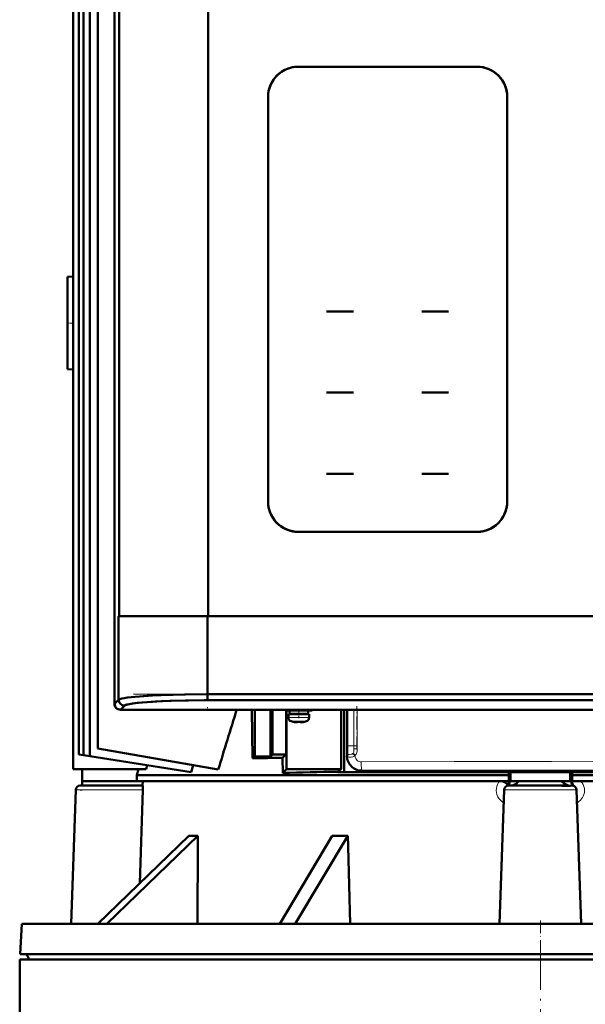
# Model space of a CAD drawing. Extents: x -2065 to 2446, y -2159 to 856.
# Tile 44 of 57: x -278 to -88, y 359 to 690. Entities that reach past the tile are written whole.
import ezdxf

# ---------------------------------------------------------------- set-up
doc = ezdxf.new("R2010")
doc.units = 0
doc.linetypes.add('DASHDOT', pattern=[18.5, 12, -3, 0.5, -3])

msp = doc.modelspace()

# ---------------------------------------------------------------- linework, layer by layer
at = {"color": 7, "lineweight": 50}
for p, q in [((-246.55, 731.65), (-246.55, 459.68)), ((-246.55, 731.65), (-246.55, 459.68)), ((-260.43, 710.66), (-260.43, 437.63)), ((-258.53, 442.66), (-258.53, 710.66)), ((-256.99, 442.42), (-256.99, 710.66)), ((-254.9, 442.09), (-254.9, 710.66)), ((-252.19, 708.66), (-252.19, 444.66)), ((-246.57, 707.29), (-246.57, 598.16)), ((-245.03, 702.16), (-245.03, 489.16)), ((-245.03, 702.16), (-245.03, 489.16)), ((-215.1, 702.16), (-215.1, 489.16)), ((-215.1, 702.16), (-215.1, 489.16)), ((-190.08, 672.36), (-190.1, 672.36)), ((-190.08, 672.36), (-190.1, 672.36)), ((-190.08, 672.36), (-190.1, 672.36)), ((-184.88, 673.86), (-184.87, 673.86)), ((-184.88, 673.86), (-184.87, 673.86)), ((-124.77, 673.86), (-184.77, 673.86)), ((-184.77, 673.86), (-124.77, 673.86)), ((-184.77, 673.86), (-124.77, 673.86)), ((-124.67, 673.86), (-124.66, 673.86)), ((-124.67, 673.86), (-124.66, 673.86)), ((-119.45, 672.36), (-119.46, 672.36)), ((-119.45, 672.36), (-119.46, 672.36)), ((-119.45, 672.36), (-119.46, 672.36)), ((-116.07, 668.97), (-116.07, 668.99)), ((-116.07, 668.97), (-116.07, 668.99)), ((-116.07, 668.97), (-116.07, 668.99)), ((-194.97, 663.66), (-194.97, 527.66)), ((-194.97, 527.66), (-194.97, 663.66)), ((-194.97, 527.66), (-194.97, 663.66)), ((-114.57, 527.66), (-114.57, 663.66)), ((-114.57, 663.66), (-114.57, 527.66)), ((-114.57, 663.66), (-114.57, 527.66)), ((-262.43, 603.16), (-260.5, 603.3)), ((-262.43, 572.16), (-262.43, 603.16)), ((-260.43, 603.29), (-260.5, 603.3)), ((-246.57, 598.16), (-246.55, 598.15)), ((-246.56, 598.16), (-246.56, 593.17)), ((-246.55, 593.17), (-246.57, 593.16)), ((-246.57, 593.16), (-246.57, 484.04)), ((-170.77, 591.6), (-175.27, 591.6)), ((-170.77, 591.6), (-175.27, 591.6)), ((-170.77, 591.6), (-166.27, 591.6)), ((-170.77, 591.6), (-166.27, 591.6)), ((-143.27, 591.6), (-138.77, 591.6)), ((-143.27, 591.6), (-138.77, 591.6)), ((-134.27, 591.6), (-138.77, 591.6)), ((-134.27, 591.6), (-138.77, 591.6)), ((-262.43, 572.16), (-260.5, 572.03)), ((-260.43, 572.03), (-260.5, 572.03)), ((-170.77, 564.3), (-175.27, 564.3)), ((-170.77, 564.3), (-175.27, 564.3)), ((-170.77, 564.3), (-166.27, 564.3)), ((-170.77, 564.3), (-166.27, 564.3)), ((-138.77, 564.3), (-143.27, 564.3)), ((-138.77, 564.3), (-143.27, 564.3)), ((-138.77, 564.3), (-134.27, 564.3)), ((-138.77, 564.3), (-134.27, 564.3)), ((-175.27, 537), (-170.77, 537)), ((-175.27, 537), (-170.77, 537)), ((-166.27, 537), (-170.77, 537)), ((-166.27, 537), (-170.77, 537)), ((-138.77, 537), (-143.27, 537)), ((-138.77, 537), (-143.27, 537)), ((-138.77, 537), (-134.27, 537)), ((-138.77, 537), (-134.27, 537)), ((-116.07, 522.34), (-116.07, 522.35)), ((-116.07, 522.34), (-116.07, 522.35)), ((-116.07, 522.34), (-116.07, 522.35)), ((-190.1, 518.96), (-190.08, 518.96)), ((-190.1, 518.96), (-190.08, 518.96)), ((-184.77, 517.46), (-124.77, 517.46)), ((-124.77, 517.46), (-184.77, 517.46)), ((-124.77, 517.46), (-184.77, 517.46)), ((-119.46, 518.96), (-119.45, 518.96)), ((-119.46, 518.96), (-119.45, 518.96)), ((-245.2, 489.16), (-245.03, 489.16)), ((-245.2, 489.16), (-245.2, 461.03)), ((-245.2, 489.16), (-245.2, 461.03)), ((-245.03, 489.16), (-245.2, 489.16)), ((-245.03, 489.16), (-245.2, 489.16)), ((-245.03, 489.16), (-215.1, 489.16)), ((-215.1, 489.16), (-245.03, 489.16)), ((-215.27, 489.16), (-215.27, 462.85)), ((-215.27, 489.16), (-215.27, 462.85)), ((-215.1, 489.16), (33.96, 489.16)), ((-215.1, 489.16), (33.96, 489.16)), ((-246.57, 484.04), (-246.55, 484.03)), ((-246.56, 484.03), (-246.56, 479.04)), ((-246.55, 479.05), (-246.57, 479.04)), ((-246.57, 479.04), (-246.57, 459.66)), ((-246.55, 459.68), (-245.2, 461.03)), ((-246.55, 459.68), (-245.2, 461.03)), ((-215.27, 460.85), (-215.27, 462.85)), ((-215.27, 462.85), (34.13, 462.85)), ((-215.27, 462.85), (-215.27, 460.85)), ((-215.27, 462.85), (34.13, 462.85)), ((-215.27, 460.85), (34.13, 460.85)), ((-215.27, 460.85), (34.13, 460.85)), ((-244.57, 457.66), (-225.15, 457.66)), ((-244.55, 457.68), (-243.21, 459.03)), ((-244.55, 457.68), (-243.21, 459.03)), ((-244.55, 457.68), (63.41, 457.68)), ((-244.55, 457.68), (63.41, 457.68)), ((-225.15, 457.66), (-225.14, 457.68)), ((-225.15, 457.67), (-220.16, 457.67)), ((-220.16, 457.68), (-220.15, 457.66)), ((-220.15, 457.66), (-93.07, 457.66)), ((-200.38, 457.66), (-200.18, 441.36)), ((-199.43, 457.66), (-199.43, 442.09)), ((-194.13, 441.98), (-194.13, 457.66)), ((-193.43, 442.66), (-193.43, 457.66)), ((-189.15, 457.46), (-189.15, 457.66)), ((-184.65, 457.46), (-189.15, 457.46)), ((-188.85, 442.66), (-188.85, 457.46)), ((-188.74, 457.46), (-188.74, 437.66)), ((-184.65, 457.36), (-187.8, 457.36)), ((-187.8, 456.26), (-187.8, 457.36)), ((-186.65, 457.46), (-186.65, 457.36)), ((-184.65, 457.46), (-180.15, 457.46)), ((-181.5, 457.36), (-184.65, 457.36)), ((-182.65, 457.46), (-182.65, 457.36)), ((-181.5, 456.26), (-181.5, 457.36)), ((-180.15, 457.46), (-180.15, 457.66)), ((-170.41, 457.66), (-170.41, 444.22)), ((-169.42, 457.66), (-169.42, 436.71)), ((-168.43, 442.16), (-168.43, 457.66)), ((-93.07, 457.66), (-93.06, 457.68)), ((-93.07, 457.67), (-88.07, 457.67)), ((-184.65, 456.16), (-188.15, 456.16)), ((-188.15, 455.03), (-188.15, 456.16)), ((-184.65, 456.26), (-187.8, 456.26)), ((-186.65, 456.26), (-186.65, 456.16)), ((-186.58, 453.62), (-186.57, 453.63)), ((-185.15, 453.63), (-185.15, 453.48)), ((-181.5, 456.26), (-184.65, 456.26)), ((-181.15, 456.16), (-184.65, 456.16)), ((-184.15, 453.63), (-184.15, 453.48)), ((-182.73, 453.63), (-182.72, 453.62)), ((-182.65, 456.26), (-182.65, 456.16)), ((-181.15, 455.03), (-181.15, 456.16)), ((-211.69, 437.52), (-252.19, 444.66)), ((-170.55, 444.09), (-170.41, 444.22)), ((-170.41, 444.22), (-170.41, 444.09)), ((-170.41, 444.09), (-170.41, 441.55)), ((-256.99, 442.42), (-258.53, 442.66)), ((-254.9, 442.09), (-256.99, 442.42)), ((-220.78, 436.68), (-254.9, 442.09)), ((-199.43, 442.09), (-200.18, 441.36)), ((-199.43, 442.09), (-194.13, 441.98)), ((-193.43, 442.66), (-194.13, 441.98)), ((-193.43, 442.66), (-188.85, 442.66)), ((-188.85, 442.66), (-190.06, 441.48)), ((-190.06, 441.48), (-190.01, 436.39)), ((-170.41, 441.55), (-170.41, 440.23)), ((-235.88, 437.63), (-260.43, 437.63)), ((-257.43, 437.63), (-257.43, 433.66)), ((-239.02, 435.66), (-238.56, 437.63)), ((-235.55, 439.02), (-235.88, 437.63)), ((-220.14, 439.01), (-220.78, 436.68)), ((-188.74, 437.66), (-190.01, 436.39)), ((-170.41, 437.66), (-188.74, 437.66)), ((-171.65, 436.84), (-170.41, 437.66)), ((-170.41, 437.66), (-170.41, 440.23)), ((-163.44, 437.16), (-43.43, 437.16)), ((-257.49, 432.16), (-257.43, 433.66)), ((-239.02, 433.66), (-257.43, 433.66)), ((-239.02, 435.66), (-114.08, 435.66)), ((-239.02, 435.66), (-239.02, 433.66)), ((-239.02, 433.66), (-114.16, 433.66)), ((-237.08, 433.66), (-237.12, 432.16)), ((-171.65, 436.84), (-171.65, 436.71)), ((-169.42, 436.71), (-171.65, 436.71)), ((-169.42, 436.71), (-37.45, 436.71)), ((-114.16, 433.66), (-114.06, 433.66)), ((-114.08, 435.66), (-114.09, 436.71)), ((-114.08, 435.66), (-114.08, 433.66)), ((-113.43, 433.66), (-114.06, 433.66)), ((-113.52, 433.66), (-113.54, 433.47)), ((-113.43, 433.66), (-113.43, 436.71)), ((-113.43, 433.66), (-110.78, 433.66)), ((-96.09, 433.66), (-110.78, 433.66)), ((-96.28, 433.52), (-96.09, 433.66)), ((-93.43, 433.66), (-96.09, 433.66)), ((-93.43, 433.66), (-93.43, 436.71)), ((-93.43, 433.66), (-92.79, 433.66)), ((-93.33, 433.47), (-93.35, 433.66)), ((-92.79, 435.66), (-92.78, 436.71)), ((-92.79, 435.66), (15.92, 435.66)), ((-92.79, 435.66), (-92.79, 433.66)), ((-92.79, 433.66), (15.92, 433.66)), ((-92.74, 433.66), (-92.73, 433.19)), ((-261.18, 385.66), (-259.61, 430.72)), ((-257.49, 432.16), (-258.11, 432.16)), ((-258.11, 432.16), (-239.57, 432.16)), ((-239.57, 432.16), (-237.12, 432.16)), ((-238.05, 399.33), (-237.05, 430.72)), ((-117.18, 385.66), (-115.61, 430.72)), ((-114.15, 432.16), (-114.11, 432.16)), ((-114.11, 432.16), (-94.93, 432.16)), ((-92.81, 432.16), (-92.76, 432.16)), ((-89.69, 385.66), (-91.26, 430.72)), ((-252.16, 385.66), (-221.57, 415.3)), ((-218.57, 415.3), (-249.16, 385.66)), ((-191.03, 385.66), (-173.37, 415.3)), ((-168.18, 415.3), (-185.84, 385.66)), ((-168.18, 415.3), (-168.08, 411.74)), ((-168.08, 411.74), (-167.36, 385.66)), ((-277.7, 385.66), (-278.24, 375.45)), ((-277.7, 385.66), (-186.98, 385.66)), ((-186.98, 385.66), (70.83, 385.66)), ((-278.24, 375.45), (-187.24, 375.45)), ((-187.24, 375.45), (-158.26, 375.45)), ((-158.26, 375.45), (71.37, 375.45)), ((-278.44, 373.66), (71.56, 373.66)), ((-278.44, 373.66), (-278.44, 355.66)), ((-275.33, 373.66), (-275.34, 373.77)), ((-275.33, 373.66), (-185.85, 373.66))]:
    msp.add_line(p, q, dxfattribs=at)
at = {"color": 7, "linetype": 'DASHDOT', "lineweight": 18}
for p, q in [((-215.1, 723.46), (-215.1, 467.86)), ((-215.27, 491.98), (-215.27, 458.21)), ((-240.21, 462.85), (59.07, 462.85)), ((-103.44, 375.46), (-103.44, 353.86))]:
    msp.add_line(p, q, dxfattribs=at)
at = {"color": 7, "linetype": 'DASHDOT', "lineweight": 18, "ltscale": 0.060001}
msp.add_line((-262.63, 587.66), (-260.23, 587.66), dxfattribs=at)
at = {"color": 7, "linetype": 'DASHDOT', "lineweight": 18, "ltscale": 0.072871}
msp.add_line((-184.65, 454.79), (-184.65, 457.71), dxfattribs=at)
at = {"color": 7, "lineweight": 18}
for p, q in [((-168.32, 445.5), (-168.32, 457.66)), ((-166.12, 445.5), (-166.12, 457.66)), ((-166.11, 445.5), (-166.11, 457.66)), ((-165.02, 445.5), (-165.02, 457.66)), ((-187.05, 455.03), (-188.15, 455.03)), ((-186.41, 453.79), (-187.22, 453.79)), ((-184.65, 455.03), (-187.05, 455.03)), ((-184.65, 453.79), (-186.41, 453.79)), ((-182.26, 455.03), (-184.65, 455.03)), ((-182.89, 453.79), (-184.65, 453.79)), ((-182.08, 453.79), (-182.89, 453.79)), ((-181.15, 455.03), (-182.26, 455.03)), ((-170.55, 441.55), (-170.55, 444.09)), ((-170.55, 444.09), (-170.41, 444.09)), ((-168.42, 445.5), (-168.42, 442.17)), ((-168.32, 445.5), (-168.42, 445.5)), ((-168.32, 445.5), (-166.12, 445.5)), ((-168.32, 445.5), (-168.32, 442.52)), ((-166.12, 445.5), (-166.11, 445.5)), ((-166.12, 445.5), (-166.12, 444.49)), ((-165.02, 444.48), (-166.12, 444.49)), ((-165.02, 445.5), (-166.11, 445.5)), ((-170.55, 441.55), (-170.41, 441.55)), ((-168.42, 442.17), (-168.43, 442.16)), ((-168.42, 442.17), (-168.31, 442.17)), ((-168.34, 442.32), (-168.33, 442.25)), ((-168.33, 442.52), (-168.32, 442.45)), ((-168.32, 442.52), (-168.33, 442.52)), ((-168.31, 442.17), (-168.33, 442.25)), ((-168.32, 442.52), (-168.32, 442.45)), ((-168.32, 442.52), (-168.31, 442.52)), ((-168.32, 442.46), (-168.32, 442.45)), ((-165.85, 442.17), (-165.71, 442.17)), ((-165.71, 442.32), (-165.71, 442.17)), ((-163.42, 437.18), (-163.44, 437.16)), ((-114.07, 433.23), (-114.05, 433.66)), ((-237.05, 430.72), (-259.61, 430.72)), ((-115.61, 430.72), (-91.26, 430.72)), ((-113.54, 433.47), (-113.54, 433.46)), ((-275.34, 373.77), (-185.85, 373.77)), ((-185.85, 373.77), (-157.35, 373.77)), ((-157.35, 373.77), (68.47, 373.77))]:
    msp.add_line(p, q, dxfattribs=at)
at = {"color": 7, "linetype": 'DASHDOT', "lineweight": 18, "ltscale": 0.36483}
msp.add_line((-165.11, 444.29), (-165.11, 458.88), dxfattribs=at)
at = {"color": 7, "linetype": 'DASHDOT', "lineweight": 18, "ltscale": 0.000854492}
msp.add_line((-185.65, 453.49), (-185.65, 453.45), dxfattribs=at)
at = {"color": 7, "linetype": 'DASHDOT', "lineweight": 18, "ltscale": 0.000715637}
msp.add_line((-183.65, 453.49), (-183.65, 453.46), dxfattribs=at)
at = {"color": 7, "linetype": 'DASHDOT', "lineweight": 18, "ltscale": 0.076187}
msp.add_line((-170.55, 441.29), (-170.55, 444.34), dxfattribs=at)
at = {"color": 7, "linetype": 'DASHDOT', "lineweight": 18, "ltscale": 0.018658}
msp.add_line((-257.42, 430.66), (-258.17, 430.66), dxfattribs=at)
at = {"color": 7, "linetype": 'DASHDOT', "lineweight": 18, "ltscale": 0.359999}
msp.add_line((-103.43, 386.86), (-103.43, 372.46), dxfattribs=at)
at = {"color": 7, "lineweight": 50}
for points in [[(-184.77, 673.86), (-185.94, 673.79), (-187.09, 673.59), (-188.21, 673.25), (-189.29, 672.79), (-189.86, 672.49), (-190.41, 672.15), (-191.11, 671.65), (-191.76, 671.09), (-192.36, 670.47), (-193.09, 669.55), (-193.71, 668.55), (-194.21, 667.49), (-194.59, 666.37), (-194.8, 665.48), (-194.93, 664.58), (-194.97, 663.66)], [(-184.77, 673.86), (-185.94, 673.79), (-187.09, 673.59), (-188.21, 673.25), (-189.29, 672.79), (-189.86, 672.49), (-190.41, 672.15), (-191.11, 671.65), (-191.76, 671.09), (-192.36, 670.47), (-193.05, 669.62), (-193.64, 668.69), (-194.12, 667.7), (-194.51, 666.68), (-194.78, 665.61), (-194.92, 664.64), (-194.97, 663.66)], [(-184.77, 673.86), (-185.93, 673.79), (-187.08, 673.59), (-188.2, 673.26), (-189.27, 672.8), (-190.19, 672.3), (-191.05, 671.7), (-191.84, 671.01), (-192.56, 670.25), (-193.19, 669.42), (-193.73, 668.52), (-194.18, 667.58), (-194.53, 666.59), (-194.78, 665.58), (-194.92, 664.62), (-194.97, 663.66)], [(-114.57, 663.66), (-114.64, 664.83), (-114.85, 665.98), (-115.18, 667.11), (-115.64, 668.18), (-115.94, 668.75), (-116.28, 669.3), (-116.78, 670), (-117.35, 670.66), (-117.96, 671.26), (-118.88, 671.99), (-119.88, 672.6), (-120.95, 673.11), (-122.06, 673.49), (-122.95, 673.69), (-123.86, 673.82), (-124.77, 673.86)], [(-114.57, 663.66), (-114.64, 664.83), (-114.85, 665.98), (-115.18, 667.11), (-115.64, 668.18), (-115.94, 668.75), (-116.28, 669.3), (-116.78, 670), (-117.35, 670.66), (-117.96, 671.26), (-118.82, 671.94), (-119.74, 672.53), (-120.73, 673.02), (-121.76, 673.4), (-122.82, 673.67), (-123.79, 673.81), (-124.77, 673.86)], [(-114.57, 663.66), (-114.64, 664.86), (-114.86, 666.04), (-115.21, 667.19), (-115.69, 668.29), (-116.22, 669.22), (-116.84, 670.08), (-117.55, 670.87)], [(-194.97, 527.66), (-194.9, 526.49), (-194.7, 525.34), (-194.36, 524.22), (-193.9, 523.14), (-193.6, 522.57), (-193.26, 522.02), (-192.76, 521.32), (-192.2, 520.67), (-191.58, 520.07), (-190.66, 519.34), (-189.66, 518.72), (-188.59, 518.22), (-187.48, 517.84), (-186.59, 517.63), (-185.68, 517.51), (-184.77, 517.46)], [(-194.97, 527.66), (-194.9, 526.49), (-194.7, 525.34), (-194.36, 524.22), (-193.9, 523.14), (-193.6, 522.57), (-193.26, 522.02), (-192.76, 521.32), (-192.2, 520.67), (-191.58, 520.07), (-190.72, 519.39), (-189.8, 518.8), (-188.81, 518.31), (-187.78, 517.93), (-186.72, 517.66), (-185.75, 517.51), (-184.77, 517.46)], [(-194.97, 527.66), (-194.9, 526.5), (-194.7, 525.35), (-194.37, 524.24), (-193.91, 523.16), (-193.41, 522.25), (-192.81, 521.39), (-192.12, 520.59), (-191.36, 519.88), (-190.52, 519.25), (-189.63, 518.71), (-188.69, 518.26), (-187.7, 517.9), (-186.69, 517.65), (-185.73, 517.51), (-184.77, 517.46)], [(-124.77, 517.46), (-123.6, 517.53), (-122.45, 517.74), (-121.33, 518.07), (-120.25, 518.53), (-119.68, 518.83), (-119.13, 519.17), (-118.43, 519.68), (-117.78, 520.24), (-117.18, 520.85), (-116.45, 521.77), (-115.83, 522.77), (-115.33, 523.84), (-114.95, 524.95), (-114.74, 525.84), (-114.61, 526.75), (-114.57, 527.66)], [(-124.77, 517.46), (-123.6, 517.53), (-122.45, 517.74), (-121.33, 518.07), (-120.25, 518.53), (-119.68, 518.83), (-119.13, 519.17), (-118.43, 519.68), (-117.78, 520.24), (-117.18, 520.85), (-116.49, 521.71), (-115.91, 522.64), (-115.42, 523.62), (-115.04, 524.65), (-114.76, 525.72), (-114.62, 526.68), (-114.57, 527.66)], [(-117.55, 520.45), (-116.76, 521.35), (-116.08, 522.34), (-115.52, 523.4), (-115.08, 524.52), (-114.8, 525.55), (-114.63, 526.6), (-114.57, 527.66)], [(-124.77, 517.46), (-123.57, 517.54), (-122.39, 517.75), (-121.24, 518.11), (-120.14, 518.59), (-119.22, 519.12), (-118.35, 519.74), (-117.56, 520.45)], [(-245.2, 461.03), (-245.03, 461.14), (-244.74, 461.26), (-244.13, 461.43), (-243.29, 461.59), (-242.22, 461.75), (-240.93, 461.91), (-238.19, 462.16), (-234.32, 462.4), (-229.07, 462.63), (-223.02, 462.78), (-215.27, 462.85)], [(-245.2, 461.03), (-245.03, 461.14), (-244.74, 461.26), (-244.13, 461.43), (-243.29, 461.59), (-242.22, 461.75), (-240.93, 461.91), (-238.18, 462.16), (-233.84, 462.43), (-230.84, 462.57), (-226.88, 462.7), (-222.66, 462.79), (-215.27, 462.85)], [(-243.21, 459.03), (-243.04, 459.15), (-242.77, 459.27), (-242.41, 459.38), (-241.61, 459.56), (-240.58, 459.73), (-238.98, 459.94), (-237.12, 460.12), (-232.81, 460.42), (-228, 460.64), (-221.73, 460.8), (-215.27, 460.85)], [(-243.21, 459.03), (-242.92, 459.21), (-242.56, 459.34), (-242.06, 459.47), (-240.98, 459.67), (-239.52, 459.88), (-237.39, 460.1), (-233.86, 460.36), (-230.81, 460.53), (-227.49, 460.66), (-222.73, 460.78), (-216.49, 460.85), (-215.27, 460.85)], [(-185.15, 453.48), (-185.15, 453.48), (-185.16, 453.48), (-185.16, 453.47), (-185.19, 453.47), (-185.28, 453.46)], [(-185.28, 453.46), (-185.18, 453.47), (-185.16, 453.47), (-185.15, 453.48), (-185.15, 453.48), (-185.15, 453.48)], [(-184.15, 453.48), (-184.15, 453.48), (-184.15, 453.48), (-184.14, 453.47), (-184.12, 453.47), (-184.02, 453.46)], [(-116.12, 433.66), (-115.44, 433.27), (-114.86, 432.89), (-114.34, 432.45)], [(-110.78, 433.66), (-111.12, 433.21), (-111.62, 432.78), (-112.13, 432.5), (-112.56, 432.31), (-113.01, 432.16)], [(-237.05, 430.72), (-237.05, 431.65), (-237.08, 431.99), (-237.11, 432.13), (-237.12, 432.15), (-237.12, 432.16)], [(-96.21, 433.41), (-96.27, 433.46), (-96.28, 433.52)], [(-94.93, 432.16), (-95.36, 432.15), (-96.26, 432.1)], [(-93.61, 432.1), (-93.97, 432.19), (-94.31, 432.31), (-94.75, 432.51), (-95.53, 432.96), (-96.21, 433.41)], [(-94.82, 432.05), (-93.38, 432.12), (-92.99, 432.16), (-92.81, 432.16)], [(-92.73, 433.19), (-92.68, 432.8), (-92.56, 432.5), (-92.4, 432.27), (-92.13, 432.03), (-92.04, 431.98)]]:
    msp.add_lwpolyline(points, dxfattribs=at)
at = {"color": 7, "lineweight": 18}
for points in [[(-168.34, 442.32), (-168.36, 442.5), (-168.38, 442.88), (-168.42, 444.54), (-168.42, 445.5)], [(-168.33, 442.52), (-168.34, 442.56), (-168.36, 442.72), (-168.4, 443.75), (-168.42, 445.5)], [(-166.12, 444.49), (-166.14, 443.77), (-166.18, 443.45), (-166.28, 443.13), (-166.36, 443)], [(-165.02, 444.48), (-165.05, 443.88), (-165.14, 443.28), (-165.24, 443), (-165.37, 442.73), (-165.54, 442.49), (-165.71, 442.32)], [(-166.44, 442.93), (-166.74, 442.78), (-167.05, 442.69), (-167.75, 442.6), (-168.17, 442.57), (-168.29, 442.54), (-168.31, 442.52)], [(-165.85, 442.17), (-166.21, 441.93), (-166.47, 441.84), (-167.01, 441.73), (-167.5, 441.7), (-167.73, 441.72), (-168, 441.8), (-168.11, 441.87)], [(-165.85, 442.17), (-166.26, 442.73), (-166.44, 442.93)], [(-165.71, 442.32), (-166.17, 442.82), (-166.36, 443)], [(-165.71, 442.17), (-165.66, 441.73), (-165.51, 441.32), (-165.28, 440.95), (-164.99, 440.65), (-164.65, 440.42), (-164.27, 440.26), (-163.98, 440.2), (-163.69, 440.18)], [(-43.18, 440.18), (-99.67, 440.24), (-132.42, 440.23), (-163.69, 440.18)], [(-163.42, 437.18), (-163.43, 437.19), (-163.46, 437.22), (-163.53, 437.47), (-163.59, 437.92), (-163.67, 439.1), (-163.69, 440.18)], [(-43.45, 437.18), (-84.85, 437.24), (-146.15, 437.21), (-163.42, 437.18)], [(-115.76, 426.23), (-116.34, 426.76), (-116.75, 427.13), (-117.27, 427.69), (-117.71, 428.35), (-118.05, 429.12), (-118.21, 429.8), (-118.28, 430.51), (-118.23, 431.21), (-118.08, 431.9), (-117.82, 432.55), (-117.46, 433.17), (-117.06, 433.66)], [(-89.81, 433.66), (-89.38, 433.12), (-89.04, 432.53), (-88.79, 431.9), (-88.64, 431.22), (-88.59, 430.52), (-88.65, 429.83), (-88.81, 429.15), (-89, 428.66), (-89.24, 428.2), (-89.6, 427.68), (-89.98, 427.26), (-90.46, 426.82), (-90.93, 426.41), (-91.11, 426.23)]]:
    msp.add_lwpolyline(points, dxfattribs=at)
at = {"color": 7, "lineweight": 50}
for centre, radius, start, end in [((-184.77, 663.66), 10.2, 90, 180), ((-184.77, 663.66), 10.2, 90, 180), ((-124.77, 663.66), 10.2, 0, 90), ((-124.77, 663.66), 10.2, 0, 90), ((-261.43, 603.66), 1, 338.5339, 360), ((-261.43, 571.66), 1, 0, 21.4662), ((-184.77, 527.66), 10.2, 180, 270), ((-184.77, 527.66), 10.2, 180, 270), ((-124.77, 527.66), 10.2, 270, 360), ((-124.77, 527.66), 10.2, 270, 360), ((-243.19, 461.04), 2.01, 180.3403, 269.6593), ((-244.57, 459.66), 2, 179.9994, 269.9996), ((-244.55, 459.68), 2, 179.9606, 224.9724), ((-244.55, 459.68), 2, 179.9605, 224.9725), ((-244.56, 459.68), 2, 225.0276, 270.0394), ((-244.56, 459.68), 2, 225.0275, 270.0395), ((2525.27, -390.28), 2859.41, 162.74973, 163.17188), ((-186.85, 455.03), 1.3, 180, 253.3985), ((-184.65, 462.41), 9, 253.3985, 257.6222), ((-184.65, 462.41), 8.99, 257.6508, 263.6103), ((-184.65, 462.41), 8.99, 257.6508, 263.6103), ((-184.65, 463.52), 9.9, 267.1057, 270.0002), ((-184.65, 463.52), 9.9, 267.1057, 270.0002), ((-184.65, 463.53), 9.91, 270.0011, 272.893), ((-184.65, 463.53), 9.91, 270.0011, 272.893), ((-184.65, 462.41), 8.99, 276.3891, 282.3499), ((-184.65, 462.41), 8.99, 276.3897, 282.3492), ((-184.65, 462.41), 9, 282.3778, 286.6016), ((-182.45, 455.03), 1.3, 286.6016, 360), ((-185.26, 456.7), 3.24, 263.0595, 269.6691), ((-185.27, 456.38), 2.92, 264.1731, 269.9046), ((-184.03, 454.07), 0.609, 261.4912, 270.4464), ((-184.04, 456.71), 3.26, 270.3465, 276.9335), ((-176.4, -1090.46), 1532, 90.51104, 90.8895), ((-163.44, 442.16), 5, 179.9911, 270.0089), ((-128.36, -1743.22), 2180.49, 91.13752, 91.61994), ((-258.11, 430.66), 1.5, 90, 178), ((-114.11, 430.66), 1.5, 90, 178), ((-115.48, 433.14), 1.33, 299.1129, 329.1164), ((-115.7, 433.37), 1.64, 325.906, 355.1886), ((-94.67, 454.24), 22.19, 265.8945, 269.6036), ((-94.97, 421.43), 10.74, 83.4256, 89.7687), ((-92.76, 430.66), 1.5, 2, 89.999), ((-220.08, 454.25), 38.97, 267.8051, 272.2164), ((60513.7, 185.73), 60732.7, 179.7834197, 179.8113825), ((-170.78, 532.19), 116.91, 268.7287, 271.2754), ((-277.33, 373.66), 2, 3, 63.1348)]:
    msp.add_arc(centre, radius, start, end, dxfattribs=at)
at = {"color": 7, "lineweight": 18}
for centre, radius, start, end in [((-261.43, 603.66), 1, 338.5329, 359.6143), ((-261.43, 571.66), 1, 0.3857, 21.4671), ((-275.09, 445.49), 108.98, 359.475, 0.007), ((-275.24, 445.49), 110.22, 359.476, 0.0069), ((-164.04, 441.55), 6.51, 180.0031, 191.7234), ((-163.43, 442.18), 5, 180.0457, 270.0741), ((-168.83, 442.44), 0.504, 346.2816, 10.1722), ((-168.78, 442.37), 0.469, 344.2017, 9.9365), ((-167.95, 442.45), 0.363, 168.2559, 178.332), ((-168.91, 442.31), 0.611, 347.2977, 14.5919), ((-167.7, 442.36), 0.638, 197.1137, 230.0126), ((-166.83, 443.44), 0.638, 307.019, 316.4643), ((-166.92, 443.35), 1.59, 312.3932, 319.5602), ((-115.04, 433.51), 1.5, 288.0794, 358.0266), ((-115.04, 433.51), 1.5, 288.0737, 358.0275), ((-112.61, 430.61), 3, 108.0521, 119.0138), ((-94.26, 430.61), 3, 59.4366, 71.9475), ((-91.83, 433.51), 1.5, 181.9734, 251.9206), ((-91.83, 433.51), 1.5, 181.9725, 251.9263)]:
    msp.add_arc(centre, radius, start, end, dxfattribs=at)
at = {"color": 7, "lineweight": 50}
msp.add_ellipse((-243.21, 461.03), major_axis=(1.41, -1.41), ratio=0.995146, start_param=3.929424, end_param=5.495354, dxfattribs=at)
at = {"color": 7, "lineweight": 18}
msp.add_ellipse((-169.01, 441.82), major_axis=(-0.595, -0.801), ratio=0.842311, start_param=2.188279, end_param=2.976534, dxfattribs=at)

doc.saveas('drawing.dxf')
